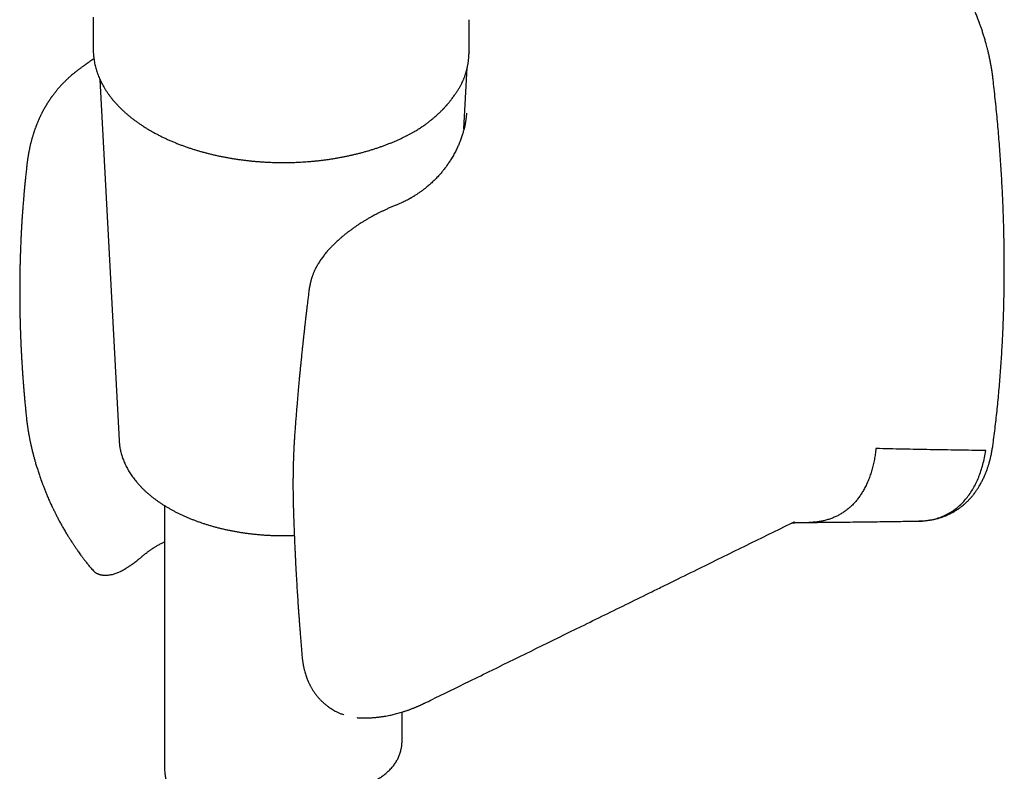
# Model space of a CAD drawing. Header units: millimetres. Extents: x 8 to 787, y 12 to 760.
# Tile 20 of 30: x 724 to 787, y 156 to 203. Entities that reach past the tile are written whole.
import ezdxf

# ---------------------------------------------------------------- set-up
doc = ezdxf.new("R2010")
doc.units = ezdxf.units.MM

msp = doc.modelspace()

# ---------------------------------------------------------------- linework, layer by layer
at = {"color": 7, "linetype": 'Continuous', "lineweight": 30}
for p, q in [((729.134, 203.461), (729.134, 201.417)), ((752.868, 201.255), (752.868, 203.297)), ((729.175, 200.823), (728.92, 200.651)), ((729.134, 201.421), (729.134, 201.417)), ((752.863, 201.263), (752.862, 201.255)), ((752.544, 196.4), (752.75, 200.273)), ((729.557, 199.521), (730.768, 176.719)), ((752.513, 199.523), (752.512, 199.52)), ((752.697, 197.393), (752.696, 197.383)), ((742.756, 186.191), (742.757, 186.195)), ((724.893, 178.36), (724.893, 178.354)), ((730.768, 176.722), (730.768, 176.719)), ((733.634, 172.62), (733.634, 156.076)), ((773.168, 171.483), (773.173, 171.486)), ((732.335, 169.508), (732.338, 169.51)), ((729.19, 168.463), (729.193, 168.46)), ((750.422, 160.324), (750.418, 160.322)), ((745.8, 159.231), (745.806, 159.23)), ((745.806, 159.231), (745.813, 159.23)), ((748.634, 157.792), (748.634, 159.582))]:
    msp.add_line(p, q, dxfattribs=at)
for points, knots in [([(785.952, 199.548), (785.946, 199.592), (785.937, 199.674), (785.922, 199.79), (785.908, 199.888), (785.896, 199.969), (785.887, 200.033), (785.88, 200.079), (785.875, 200.109), (785.872, 200.13), (785.869, 200.148), (785.865, 200.169), (785.861, 200.194), (785.854, 200.237), (785.843, 200.304), (785.827, 200.395), (785.808, 200.499), (785.787, 200.613), (785.762, 200.74), (785.727, 200.906), (785.684, 201.101), (785.634, 201.315), (785.585, 201.511), (785.54, 201.682), (785.499, 201.831), (785.462, 201.961), (785.427, 202.084), (785.39, 202.206), (785.353, 202.328), (785.314, 202.45), (785.274, 202.574), (785.224, 202.723), (785.161, 202.905), (785.083, 203.124), (784.995, 203.359), (784.897, 203.61), (784.788, 203.877), (784.667, 204.159), (784.538, 204.447), (784.4, 204.739), (784.258, 205.027), (784.112, 205.312), (783.964, 205.587), (783.818, 205.849), (783.661, 206.12), (783.493, 206.397), (783.316, 206.678), (783.145, 206.939), (782.979, 207.184), (782.816, 207.416), (782.655, 207.638), (782.495, 207.852), (782.335, 208.059), (782.174, 208.262), (782.013, 208.458), (781.88, 208.616), (781.774, 208.739), (781.696, 208.828), (781.62, 208.914), (781.542, 209.001), (781.458, 209.093), (781.371, 209.187), (781.281, 209.283), (781.19, 209.378), (781.092, 209.48), (780.985, 209.588), (780.872, 209.7), (780.753, 209.817), (780.631, 209.933), (780.509, 210.046), (780.392, 210.154), (780.278, 210.255), (780.168, 210.352), (780.065, 210.441), (779.985, 210.508), (779.929, 210.555), (779.896, 210.583), (779.865, 210.608), (779.838, 210.63), (779.815, 210.649), (779.791, 210.668), (779.762, 210.692), (779.723, 210.723), (779.67, 210.766), (779.603, 210.819), (779.521, 210.882), (779.426, 210.955), (779.357, 211.006), (779.321, 211.034)], [0, 0, 0, 0, 0.010575, 0.019769, 0.027581, 0.034013, 0.039065, 0.042737, 0.04495, 0.046228, 0.047663, 0.049347, 0.051281, 0.053465, 0.0596, 0.067123, 0.075012, 0.084007, 0.094107, 0.104842, 0.122931, 0.139545, 0.154683, 0.168348, 0.179303, 0.18909, 0.198425, 0.207794, 0.2172, 0.22664, 0.236116, 0.245627, 0.261276, 0.278134, 0.296246, 0.315613, 0.336238, 0.358124, 0.381274, 0.403611, 0.42683, 0.449549, 0.471491, 0.492656, 0.513034, 0.537773, 0.561178, 0.583258, 0.604023, 0.623893, 0.643726, 0.662419, 0.681107, 0.699795, 0.718247, 0.73581, 0.744747, 0.753423, 0.761839, 0.770043, 0.779085, 0.789381, 0.798352, 0.808098, 0.818619, 0.829917, 0.841991, 0.854371, 0.867433, 0.880027, 0.892152, 0.903807, 0.914994, 0.925712, 0.935439, 0.939172, 0.94257, 0.945632, 0.948358, 0.950749, 0.952804, 0.955474, 0.959386, 0.964701, 0.971419, 0.97954, 0.989067, 1, 1, 1, 1]), ([(729.134, 201.421), (729.134, 201.406), (729.133, 201.341), (729.137, 201.226), (729.146, 201.075), (729.161, 200.924), (729.181, 200.773), (729.206, 200.622), (729.237, 200.47), (729.273, 200.319), (729.314, 200.169), (729.361, 200.018), (729.413, 199.868), (729.471, 199.718), (729.534, 199.569), (729.603, 199.42), (729.677, 199.272), (729.757, 199.125), (729.842, 198.978), (729.933, 198.832), (730.029, 198.688), (730.131, 198.544), (730.238, 198.402), (730.35, 198.261), (730.468, 198.121), (730.591, 197.983), (730.719, 197.847), (730.852, 197.712), (730.99, 197.578), (731.133, 197.447), (731.281, 197.318), (731.434, 197.19), (731.592, 197.065), (731.754, 196.941), (731.921, 196.82), (732.092, 196.701), (732.268, 196.585), (732.448, 196.471), (732.632, 196.359), (732.82, 196.249), (733.012, 196.142), (733.209, 196.038), (733.409, 195.936), (733.613, 195.837), (733.821, 195.741), (734.032, 195.647), (734.247, 195.556), (734.465, 195.468), (734.679, 195.386), (734.896, 195.306), (735.108, 195.232), (735.322, 195.16), (735.531, 195.094), (735.742, 195.03), (735.955, 194.968), (736.17, 194.909), (736.387, 194.853), (736.605, 194.799), (736.826, 194.748), (737.048, 194.699), (737.271, 194.653), (737.495, 194.609), (737.721, 194.568), (737.949, 194.53), (738.177, 194.495), (738.406, 194.462), (738.636, 194.432), (738.866, 194.404), (739.097, 194.38), (739.328, 194.358), (739.559, 194.338), (739.789, 194.322), (740.017, 194.308), (740.24, 194.297), (740.453, 194.289), (740.638, 194.284), (740.801, 194.28), (740.96, 194.278), (741.072, 194.278), (741.134, 194.278)], [0, 0, 0, 0, 0.003825, 0.016759, 0.02972, 0.04271, 0.055734, 0.068794, 0.081895, 0.095038, 0.108226, 0.121462, 0.134747, 0.148082, 0.161468, 0.174906, 0.188394, 0.201933, 0.215521, 0.229156, 0.242838, 0.256563, 0.270328, 0.284133, 0.297973, 0.311847, 0.32575, 0.339681, 0.353638, 0.367616, 0.381614, 0.395631, 0.409663, 0.423708, 0.437767, 0.451835, 0.465914, 0.480001, 0.494096, 0.508198, 0.522307, 0.536422, 0.550543, 0.564671, 0.578806, 0.592948, 0.607098, 0.621258, 0.635428, 0.648156, 0.662311, 0.675031, 0.687748, 0.700461, 0.713169, 0.725873, 0.738573, 0.751268, 0.763957, 0.776642, 0.78932, 0.801991, 0.814656, 0.827312, 0.839958, 0.852592, 0.865212, 0.877814, 0.890392, 0.902938, 0.915436, 0.927864, 0.940174, 0.952266, 0.963877, 0.974452, 0.981933, 0.990168, 1, 1, 1, 1]), ([(752.515, 199.523), (752.522, 199.542), (752.542, 199.591), (752.571, 199.667), (752.599, 199.746), (752.624, 199.818), (752.645, 199.885), (752.666, 199.952), (752.687, 200.023), (752.707, 200.095), (752.725, 200.166), (752.741, 200.232), (752.755, 200.293), (752.769, 200.359), (752.784, 200.435), (752.799, 200.52), (752.813, 200.606), (752.825, 200.692), (752.834, 200.77), (752.841, 200.84), (752.847, 200.903), (752.852, 200.976), (752.857, 201.061), (752.861, 201.157), (752.861, 201.224), (752.861, 201.259)], [0, 0, 0, 0, 0.034063, 0.087198, 0.133838, 0.174114, 0.212598, 0.251575, 0.291045, 0.335031, 0.377183, 0.415118, 0.448837, 0.481915, 0.528722, 0.578438, 0.627484, 0.676507, 0.727692, 0.762467, 0.798689, 0.840309, 0.888256, 0.942529, 1, 1, 1, 1]), ([(728.92, 200.651), (728.901, 200.638), (728.865, 200.614), (728.817, 200.581), (728.78, 200.556), (728.753, 200.537), (728.729, 200.52), (728.704, 200.503), (728.676, 200.484), (728.647, 200.464), (728.619, 200.444), (728.591, 200.424), (728.557, 200.401), (728.515, 200.371), (728.467, 200.337), (728.408, 200.294), (728.345, 200.248), (728.278, 200.198), (728.214, 200.15), (728.149, 200.1), (728.08, 200.046), (727.999, 199.982), (727.909, 199.909), (727.815, 199.83), (727.725, 199.752), (727.639, 199.676), (727.56, 199.604), (727.483, 199.532), (727.407, 199.46), (727.331, 199.386), (727.263, 199.317), (727.199, 199.251), (727.139, 199.187), (727.072, 199.115), (727, 199.035), (726.925, 198.949), (726.855, 198.868), (726.802, 198.803), (726.759, 198.75), (726.721, 198.702), (726.679, 198.65), (726.638, 198.595), (726.599, 198.544), (726.565, 198.498), (726.534, 198.457), (726.507, 198.419), (726.478, 198.379), (726.448, 198.336), (726.416, 198.29), (726.386, 198.246), (726.362, 198.21), (726.339, 198.176), (726.316, 198.141), (726.289, 198.1), (726.259, 198.053), (726.227, 198.002), (726.198, 197.955), (726.174, 197.915), (726.151, 197.878), (726.128, 197.838), (726.102, 197.794), (726.076, 197.749), (726.052, 197.707), (726.026, 197.66), (725.996, 197.607), (725.958, 197.535), (725.914, 197.452), (725.869, 197.364), (725.83, 197.285), (725.796, 197.215), (725.761, 197.142), (725.73, 197.075), (725.705, 197.018), (725.688, 196.979), (725.671, 196.941), (725.651, 196.895), (725.628, 196.841), (725.603, 196.78), (725.579, 196.72), (725.556, 196.663), (725.534, 196.605), (725.51, 196.543), (725.487, 196.481), (725.467, 196.427), (725.45, 196.379), (725.432, 196.327), (725.412, 196.269), (725.392, 196.211), (725.376, 196.16), (725.359, 196.108), (725.337, 196.038), (725.311, 195.953), (725.285, 195.865), (725.263, 195.788), (725.242, 195.713), (725.223, 195.643), (725.205, 195.575), (725.188, 195.506), (725.169, 195.431), (725.152, 195.359), (725.138, 195.296), (725.123, 195.23), (725.107, 195.154), (725.091, 195.076), (725.077, 195.01), (725.067, 194.958), (725.058, 194.911), (725.049, 194.862), (725.04, 194.81), (725.03, 194.754), (725.019, 194.689), (725.007, 194.618), (724.996, 194.546), (724.986, 194.478), (724.976, 194.413), (724.967, 194.342), (724.957, 194.267), (724.948, 194.194), (724.94, 194.128), (724.934, 194.074), (724.929, 194.028), (724.924, 193.981), (724.92, 193.944), (724.918, 193.922), (724.918, 193.92)], [0, 0, 0, 0, 0.008902, 0.01614, 0.021621, 0.025505, 0.028501, 0.032011, 0.036074, 0.040511, 0.044481, 0.047883, 0.052579, 0.058457, 0.065483, 0.072309, 0.082973, 0.091782, 0.100574, 0.109606, 0.119493, 0.130145, 0.144587, 0.158705, 0.1725, 0.185539, 0.198612, 0.210032, 0.222607, 0.23566, 0.247728, 0.257353, 0.268442, 0.279646, 0.292793, 0.307811, 0.321316, 0.332137, 0.338815, 0.346439, 0.354777, 0.363541, 0.37192, 0.37869, 0.384726, 0.390938, 0.396364, 0.40297, 0.410599, 0.41737, 0.422737, 0.427204, 0.43268, 0.438561, 0.445644, 0.454045, 0.461131, 0.466818, 0.471674, 0.477475, 0.48431, 0.491063, 0.497224, 0.502795, 0.511444, 0.520419, 0.533964, 0.547555, 0.558155, 0.567567, 0.577258, 0.58937, 0.595849, 0.600986, 0.605744, 0.612052, 0.619968, 0.628548, 0.637359, 0.644718, 0.65217, 0.66096, 0.670306, 0.677441, 0.682878, 0.689774, 0.698518, 0.706703, 0.713085, 0.719011, 0.727423, 0.7414, 0.752772, 0.762276, 0.772103, 0.782198, 0.79013, 0.798773, 0.809199, 0.819327, 0.826586, 0.833882, 0.84459, 0.855898, 0.863916, 0.870062, 0.875975, 0.882093, 0.888579, 0.895653, 0.903276, 0.912764, 0.9225, 0.930711, 0.938101, 0.94704, 0.956929, 0.96599, 0.974346, 0.98143, 0.985734, 0.991645, 0.999195, 1, 1, 1, 1]), ([(751.87, 198.426), (751.893, 198.459), (751.939, 198.523), (752.004, 198.616), (752.064, 198.705), (752.121, 198.791), (752.176, 198.876), (752.227, 198.959), (752.275, 199.041), (752.32, 199.119), (752.361, 199.195), (752.392, 199.257), (752.417, 199.307), (752.437, 199.348), (752.46, 199.396), (752.486, 199.454), (752.504, 199.497), (752.514, 199.52)], [0, 0, 0, 0, 0.096624, 0.184867, 0.26735, 0.348273, 0.427733, 0.504525, 0.578022, 0.649841, 0.71708, 0.781836, 0.814849, 0.849853, 0.890661, 0.940664, 1, 1, 1, 1]), ([(785.95, 176.492), (785.956, 176.541), (785.988, 176.773), (786.041, 177.193), (786.108, 177.75), (786.171, 178.311), (786.23, 178.874), (786.286, 179.439), (786.338, 180.008), (786.386, 180.579), (786.43, 181.152), (786.47, 181.729), (786.506, 182.307), (786.539, 182.888), (786.568, 183.472), (786.593, 184.058), (786.614, 184.647), (786.631, 185.237), (786.645, 185.83), (786.654, 186.426), (786.66, 187.024), (786.662, 187.624), (786.66, 188.226), (786.654, 188.83), (786.644, 189.436), (786.631, 190.045), (786.614, 190.656), (786.593, 191.268), (786.568, 191.883), (786.539, 192.5), (786.506, 193.118), (786.47, 193.739), (786.429, 194.361), (786.385, 194.985), (786.337, 195.611), (786.285, 196.239), (786.23, 196.869), (786.17, 197.5), (786.107, 198.133), (786.04, 198.768), (785.988, 199.24), (785.957, 199.5), (785.951, 199.548)], [0, 0, 0, 0, 0.006854, 0.032808, 0.058764, 0.084721, 0.11068, 0.136641, 0.162604, 0.188568, 0.214533, 0.2405, 0.266469, 0.292438, 0.31841, 0.344382, 0.370356, 0.396331, 0.422308, 0.448285, 0.474264, 0.500245, 0.526226, 0.552209, 0.578193, 0.604178, 0.630165, 0.656153, 0.682142, 0.708133, 0.734125, 0.760118, 0.786113, 0.812109, 0.838107, 0.864106, 0.890107, 0.916109, 0.942113, 0.968119, 0.994127, 1, 1, 1, 1]), ([(750.066, 196.657), (750.123, 196.699), (750.234, 196.779), (750.39, 196.899), (750.532, 197.013), (750.661, 197.121), (750.766, 197.213), (750.852, 197.29), (750.921, 197.354), (750.987, 197.416), (751.05, 197.477), (751.11, 197.536), (751.16, 197.586), (751.199, 197.627), (751.227, 197.656), (751.251, 197.681), (751.276, 197.707), (751.305, 197.739), (751.339, 197.775), (751.374, 197.814), (751.409, 197.853), (751.439, 197.887), (751.464, 197.916), (751.486, 197.94), (751.506, 197.964), (751.527, 197.989), (751.551, 198.018), (751.584, 198.056), (751.625, 198.107), (751.677, 198.171), (751.735, 198.246), (751.801, 198.332), (751.846, 198.394), (751.87, 198.426)], [0, 0, 0, 0, 0.0777004, 0.1508377, 0.2194577, 0.2835884, 0.3432876, 0.380706, 0.4171879, 0.4527337, 0.4873433, 0.5210162, 0.5521519, 0.5718981, 0.5880741, 0.6007037, 0.6140928, 0.6314023, 0.6522194, 0.6744354, 0.6954062, 0.7151294, 0.7292405, 0.7426351, 0.7553132, 0.7675007, 0.7825674, 0.8016389, 0.829809, 0.86374, 0.9034245, 0.9488507, 1, 1, 1, 1]), ([(752.699, 197.396), (752.697, 197.359), (752.693, 197.29), (752.683, 197.188), (752.674, 197.095), (752.663, 197.009), (752.651, 196.929), (752.639, 196.854), (752.62, 196.74), (752.59, 196.591), (752.544, 196.394), (752.486, 196.177), (752.411, 195.935), (752.336, 195.724), (752.269, 195.553), (752.216, 195.426), (752.163, 195.305), (752.108, 195.187), (752.049, 195.064), (751.984, 194.935), (751.912, 194.801), (751.836, 194.666), (751.76, 194.537), (751.685, 194.416), (751.612, 194.304), (751.541, 194.198), (751.473, 194.101), (751.406, 194.008), (751.336, 193.915), (751.259, 193.816), (751.177, 193.714), (751.086, 193.605), (750.989, 193.493), (750.886, 193.381), (750.76, 193.248), (750.603, 193.092), (750.411, 192.914), (750.237, 192.765), (750.084, 192.641), (749.95, 192.538), (749.8, 192.428), (749.667, 192.335), (749.557, 192.262), (749.478, 192.212), (749.405, 192.166), (749.339, 192.126), (749.28, 192.091), (749.23, 192.061), (749.19, 192.038), (749.157, 192.02), (749.13, 192.004), (749.099, 191.987), (749.061, 191.966), (749.014, 191.941), (748.958, 191.911), (748.894, 191.878), (748.807, 191.834), (748.696, 191.78), (748.559, 191.716), (748.409, 191.65), (748.303, 191.607), (748.249, 191.585)], [0, 0, 0, 0, 0.018906, 0.035732, 0.050475, 0.063142, 0.074512, 0.085596, 0.096398, 0.124923, 0.15267, 0.186564, 0.221943, 0.258943, 0.279346, 0.298138, 0.315329, 0.332579, 0.350374, 0.369421, 0.390075, 0.410368, 0.43021, 0.448685, 0.465795, 0.481986, 0.497767, 0.511213, 0.525932, 0.542091, 0.559175, 0.575555, 0.595759, 0.61471, 0.632792, 0.664196, 0.696867, 0.729751, 0.748287, 0.768779, 0.791226, 0.815629, 0.827221, 0.838685, 0.849021, 0.858206, 0.86624, 0.873124, 0.878857, 0.882929, 0.886214, 0.890161, 0.89527, 0.901539, 0.908968, 0.917557, 0.927011, 0.943066, 0.960586, 0.979566, 1, 1, 1, 1]), ([(749.388, 196.221), (749.466, 196.267), (749.623, 196.36), (749.849, 196.506), (749.994, 196.607), (750.066, 196.657)], [0, 0, 0, 0, 0.329439, 0.664772, 1, 1, 1, 1]), ([(741.134, 194.278), (741.221, 194.278), (741.343, 194.279), (741.524, 194.281), (741.676, 194.285), (741.858, 194.29), (742.049, 194.298), (742.25, 194.308), (742.456, 194.32), (742.668, 194.335), (742.883, 194.353), (743.1, 194.373), (743.32, 194.395), (743.541, 194.421), (743.764, 194.449), (743.987, 194.48), (744.21, 194.513), (744.433, 194.549), (744.656, 194.588), (744.879, 194.63), (745.101, 194.674), (745.322, 194.721), (745.542, 194.771), (745.761, 194.823), (745.979, 194.878), (746.195, 194.936), (746.41, 194.996), (746.623, 195.059), (746.834, 195.125), (747.043, 195.193), (747.25, 195.263), (747.455, 195.337), (747.658, 195.412), (747.858, 195.491), (748.056, 195.571), (748.252, 195.654), (748.444, 195.74), (748.634, 195.828), (748.786, 195.901), (748.874, 195.945), (748.901, 195.959)], [0, 0, 0, 0, 0.031065, 0.043432, 0.063995, 0.085323, 0.108191, 0.132055, 0.156698, 0.181945, 0.207673, 0.233788, 0.260223, 0.286923, 0.313847, 0.340962, 0.368242, 0.395664, 0.42321, 0.450867, 0.478621, 0.506462, 0.534381, 0.562369, 0.590421, 0.618531, 0.646694, 0.674904, 0.703159, 0.731455, 0.759788, 0.788156, 0.816557, 0.844989, 0.873448, 0.901935, 0.930446, 0.95898, 0.987537, 1, 1, 1, 1]), ([(748.901, 195.959), (748.903, 195.96), (748.96, 195.987), (749.068, 196.044), (749.224, 196.128), (749.331, 196.188), (749.384, 196.219), (749.388, 196.221)], [0, 0, 0, 0, 0.013123, 0.334335, 0.655827, 0.977575, 1, 1, 1, 1]), ([(724.919, 193.932), (724.912, 193.871), (724.899, 193.748), (724.879, 193.569), (724.862, 193.401), (724.846, 193.251), (724.833, 193.119), (724.821, 193.004), (724.812, 192.911), (724.805, 192.836), (724.8, 192.781), (724.796, 192.74), (724.793, 192.709), (724.79, 192.682), (724.788, 192.652), (724.784, 192.615), (724.78, 192.57), (724.774, 192.509), (724.767, 192.431), (724.759, 192.335), (724.75, 192.231), (724.738, 192.1), (724.726, 191.95), (724.712, 191.782), (724.7, 191.626), (724.689, 191.48), (724.678, 191.345), (724.669, 191.22), (724.661, 191.102), (724.653, 190.988), (724.645, 190.874), (724.638, 190.761), (724.631, 190.661), (724.626, 190.574), (724.621, 190.501), (724.617, 190.431), (724.613, 190.368), (724.61, 190.316), (724.608, 190.279), (724.607, 190.252), (724.605, 190.23), (724.604, 190.205), (724.602, 190.176), (724.6, 190.132), (724.596, 190.068), (724.591, 189.982), (724.586, 189.881), (724.58, 189.765), (724.573, 189.632), (724.566, 189.481), (724.558, 189.312), (724.551, 189.129), (724.543, 188.931), (724.535, 188.719), (724.528, 188.513), (724.521, 188.316), (724.517, 188.17), (724.514, 188.058), (724.512, 187.986), (724.511, 187.922), (724.509, 187.867), (724.508, 187.825), (724.508, 187.793), (724.507, 187.769), (724.507, 187.749), (724.506, 187.726), (724.506, 187.7), (724.505, 187.655), (724.503, 187.588), (724.501, 187.494), (724.499, 187.383), (724.497, 187.26), (724.495, 187.131), (724.494, 187.003), (724.492, 186.806), (724.49, 186.545), (724.489, 186.212), (724.489, 185.878), (724.491, 185.616), (724.492, 185.434), (724.493, 185.329), (724.495, 185.229), (724.496, 185.138), (724.497, 185.064), (724.498, 185.006), (724.498, 184.962), (724.499, 184.921), (724.5, 184.877), (724.501, 184.822), (724.502, 184.759), (724.503, 184.686), (724.505, 184.606), (724.507, 184.516), (724.509, 184.417), (724.513, 184.267), (724.518, 184.077), (724.524, 183.852), (724.531, 183.644), (724.538, 183.451), (724.544, 183.29), (724.549, 183.155), (724.554, 183.039), (724.559, 182.919), (724.565, 182.796), (724.57, 182.67), (724.576, 182.562), (724.58, 182.476), (724.583, 182.418), (724.585, 182.374), (724.587, 182.337), (724.589, 182.297), (724.591, 182.245), (724.595, 182.177), (724.6, 182.091), (724.605, 181.988), (724.612, 181.87), (724.619, 181.743), (724.63, 181.562), (724.644, 181.337), (724.661, 181.074), (724.678, 180.827), (724.693, 180.621), (724.706, 180.453), (724.716, 180.322), (724.725, 180.203), (724.734, 180.097), (724.741, 180.004), (724.747, 179.925), (724.752, 179.868), (724.756, 179.828), (724.758, 179.796), (724.762, 179.755), (724.767, 179.696), (724.774, 179.615), (724.783, 179.511), (724.793, 179.388), (724.806, 179.246), (724.821, 179.085), (724.838, 178.905), (724.857, 178.706), (724.875, 178.52), (724.887, 178.401), (724.892, 178.354)], [0, 0, 0, 0, 0.012168, 0.024417, 0.035485, 0.045374, 0.054086, 0.06162, 0.067978, 0.072578, 0.076278, 0.078907, 0.080762, 0.082267, 0.084239, 0.086698, 0.089644, 0.093077, 0.098593, 0.105029, 0.112112, 0.119015, 0.130752, 0.141732, 0.151956, 0.161425, 0.170309, 0.178408, 0.18594, 0.193412, 0.200844, 0.208236, 0.215589, 0.220372, 0.225137, 0.229885, 0.234139, 0.237492, 0.239944, 0.241431, 0.242713, 0.244294, 0.246176, 0.248359, 0.253003, 0.258604, 0.265162, 0.272677, 0.281147, 0.291139, 0.302078, 0.313957, 0.326775, 0.340532, 0.355226, 0.36669, 0.378666, 0.38351, 0.388347, 0.392565, 0.396044, 0.398834, 0.400854, 0.40215, 0.403412, 0.40488, 0.406553, 0.408431, 0.413464, 0.419557, 0.42671, 0.434887, 0.44327, 0.451516, 0.459626, 0.481228, 0.501801, 0.523809, 0.545397, 0.552104, 0.558773, 0.565377, 0.571284, 0.576237, 0.579636, 0.582371, 0.584641, 0.587446, 0.590925, 0.59508, 0.599616, 0.604752, 0.610487, 0.616822, 0.623706, 0.638997, 0.653274, 0.666538, 0.678789, 0.690029, 0.697175, 0.704546, 0.712143, 0.719965, 0.728013, 0.736012, 0.740613, 0.744283, 0.747022, 0.748962, 0.751408, 0.754694, 0.758821, 0.764331, 0.770858, 0.7784, 0.786755, 0.795009, 0.812676, 0.829295, 0.844869, 0.859397, 0.868271, 0.876622, 0.884151, 0.890831, 0.896663, 0.901647, 0.905783, 0.907335, 0.909247, 0.911827, 0.915075, 0.920442, 0.926996, 0.934735, 0.943658, 0.953766, 0.965058, 0.977532, 0.991189, 1, 1, 1, 1]), ([(748.251, 191.585), (748.179, 191.556), (748.04, 191.5), (747.833, 191.412), (747.639, 191.325), (747.457, 191.241), (747.289, 191.161), (747.134, 191.083), (746.992, 191.011), (746.861, 190.942), (746.742, 190.877), (746.636, 190.818), (746.541, 190.765), (746.43, 190.701), (746.292, 190.619), (746.138, 190.525), (745.987, 190.428), (745.84, 190.332), (745.684, 190.226), (745.52, 190.111), (745.349, 189.985), (745.176, 189.852), (745.009, 189.72), (744.857, 189.594), (744.721, 189.477), (744.601, 189.369), (744.495, 189.273), (744.406, 189.188), (744.331, 189.115), (744.266, 189.051), (744.206, 188.99), (744.148, 188.93), (744.089, 188.867), (744.025, 188.798), (743.952, 188.717), (743.871, 188.624), (743.787, 188.524), (743.704, 188.42), (743.623, 188.314), (743.546, 188.208), (743.471, 188.1), (743.401, 187.994), (743.344, 187.902), (743.299, 187.827), (743.266, 187.769), (743.238, 187.718), (743.213, 187.672), (743.188, 187.624), (743.16, 187.567), (743.124, 187.494), (743.085, 187.409), (743.046, 187.318), (743.012, 187.232), (742.983, 187.155), (742.961, 187.093), (742.944, 187.043), (742.931, 187.005), (742.919, 186.967), (742.908, 186.93), (742.897, 186.894), (742.887, 186.858), (742.876, 186.818), (742.862, 186.763), (742.843, 186.689), (742.821, 186.593), (742.798, 186.477), (742.775, 186.343), (742.762, 186.246), (742.756, 186.195)], [0, 0, 0, 0, 0.031207, 0.060444, 0.087709, 0.113003, 0.136323, 0.157667, 0.177024, 0.19438, 0.211423, 0.225907, 0.238046, 0.250369, 0.271479, 0.29477, 0.313911, 0.334387, 0.356248, 0.379555, 0.404337, 0.430463, 0.45557, 0.478712, 0.49983, 0.518878, 0.535828, 0.550665, 0.56269, 0.573091, 0.583312, 0.593596, 0.602907, 0.614181, 0.627396, 0.642518, 0.65883, 0.675173, 0.691549, 0.707963, 0.724417, 0.740916, 0.756288, 0.765963, 0.774577, 0.782141, 0.788664, 0.795057, 0.80334, 0.813575, 0.827054, 0.840734, 0.853171, 0.864379, 0.874366, 0.880071, 0.885625, 0.891046, 0.896334, 0.90149, 0.906513, 0.911842, 0.918745, 0.929771, 0.943409, 0.959658, 0.978519, 1, 1, 1, 1]), ([(742.754, 186.191), (742.741, 186.087), (742.716, 185.883), (742.68, 185.587), (742.646, 185.307), (742.614, 185.045), (742.585, 184.799), (742.558, 184.569), (742.534, 184.357), (742.511, 184.161), (742.491, 183.982), (742.473, 183.82), (742.456, 183.675), (742.442, 183.546), (742.43, 183.434), (742.419, 183.339), (742.411, 183.26), (742.404, 183.196), (742.398, 183.143), (742.393, 183.099), (742.389, 183.064), (742.386, 183.032), (742.381, 182.991), (742.375, 182.934), (742.367, 182.86), (742.358, 182.772), (742.347, 182.67), (742.334, 182.548), (742.319, 182.407), (742.302, 182.244), (742.284, 182.064), (742.264, 181.867), (742.243, 181.655), (742.22, 181.428), (742.196, 181.186), (742.171, 180.928), (742.145, 180.652), (742.118, 180.358), (742.089, 180.046), (742.06, 179.717), (742.029, 179.371), (741.999, 179.01), (741.967, 178.636), (741.936, 178.247), (741.904, 177.842), (741.884, 177.567), (741.873, 177.427)], [0, 0, 0, 0, 0.035653, 0.069396, 0.101231, 0.131156, 0.159173, 0.185282, 0.209482, 0.231774, 0.252158, 0.270634, 0.287202, 0.301862, 0.314613, 0.325457, 0.334391, 0.341582, 0.34762, 0.352558, 0.356397, 0.359618, 0.363569, 0.370458, 0.378932, 0.388991, 0.400635, 0.413865, 0.430546, 0.449145, 0.469658, 0.492085, 0.516427, 0.542197, 0.569813, 0.599277, 0.630589, 0.664367, 0.700062, 0.737672, 0.777198, 0.81864, 0.861207, 0.905623, 0.951888, 1, 1, 1, 1]), ([(724.892, 178.36), (724.897, 178.302), (724.908, 178.189), (724.926, 178.025), (724.945, 177.872), (724.963, 177.739), (724.979, 177.625), (724.993, 177.529), (725.007, 177.442), (725.017, 177.376), (725.025, 177.328), (725.031, 177.296), (725.035, 177.268), (725.04, 177.244), (725.044, 177.22), (725.049, 177.19), (725.056, 177.147), (725.067, 177.09), (725.079, 177.024), (725.092, 176.956), (725.104, 176.893), (725.117, 176.826), (725.131, 176.758), (725.145, 176.689), (725.158, 176.626), (725.171, 176.566), (725.183, 176.51), (725.194, 176.458), (725.206, 176.409), (725.218, 176.352), (725.234, 176.286), (725.256, 176.192), (725.283, 176.079), (725.314, 175.956), (725.342, 175.845), (725.368, 175.747), (725.39, 175.667), (725.407, 175.604), (725.42, 175.557), (725.431, 175.518), (725.442, 175.478), (725.457, 175.424), (725.483, 175.334), (725.518, 175.216), (725.56, 175.075), (725.617, 174.893), (725.69, 174.667), (725.759, 174.463), (725.807, 174.325), (725.831, 174.258), (725.852, 174.2), (725.869, 174.152), (725.883, 174.114), (725.896, 174.076), (725.914, 174.03), (725.938, 173.965), (725.968, 173.884), (726.005, 173.787), (726.048, 173.678), (726.092, 173.566), (726.136, 173.457), (726.189, 173.33), (726.249, 173.187), (726.316, 173.033), (726.378, 172.893), (726.436, 172.765), (726.483, 172.662), (726.52, 172.583), (726.549, 172.522), (726.58, 172.458), (726.615, 172.385), (726.655, 172.302), (726.715, 172.181), (726.794, 172.022), (726.895, 171.826), (727.005, 171.62), (727.124, 171.404), (727.252, 171.179), (727.366, 170.986), (727.46, 170.832), (727.526, 170.725), (727.584, 170.633), (727.634, 170.556), (727.674, 170.494), (727.704, 170.448), (727.727, 170.412), (727.748, 170.379), (727.775, 170.338), (727.809, 170.286), (727.847, 170.228), (727.888, 170.165), (727.933, 170.097), (727.983, 170.022), (728.039, 169.939), (728.1, 169.848), (728.17, 169.747), (728.249, 169.633), (728.338, 169.508), (728.441, 169.366), (728.559, 169.208), (728.694, 169.034), (728.844, 168.849), (729.009, 168.655), (729.128, 168.527), (729.189, 168.461)], [0, 0, 0, 0, 0.01735, 0.033548, 0.0486, 0.062517, 0.072658, 0.082106, 0.090667, 0.097933, 0.1015, 0.104642, 0.107359, 0.109654, 0.111603, 0.114359, 0.118307, 0.124023, 0.130858, 0.137391, 0.143448, 0.149031, 0.156631, 0.16314, 0.168909, 0.174666, 0.180432, 0.18497, 0.189514, 0.194653, 0.201024, 0.208493, 0.221411, 0.233137, 0.243682, 0.253043, 0.260992, 0.266476, 0.270928, 0.274351, 0.27749, 0.282516, 0.289562, 0.302895, 0.316214, 0.329458, 0.354745, 0.380679, 0.387587, 0.394173, 0.399754, 0.404321, 0.407876, 0.410572, 0.415132, 0.421304, 0.429081, 0.438458, 0.449366, 0.460389, 0.470944, 0.481035, 0.497386, 0.512376, 0.526066, 0.538614, 0.550007, 0.556468, 0.562045, 0.568193, 0.57542, 0.583722, 0.593096, 0.611612, 0.631319, 0.652196, 0.674237, 0.697436, 0.72172, 0.734589, 0.745903, 0.755666, 0.763883, 0.770564, 0.775708, 0.778894, 0.781904, 0.786422, 0.792283, 0.798629, 0.805359, 0.812473, 0.820898, 0.829802, 0.839537, 0.850655, 0.86316, 0.877046, 0.892302, 0.910654, 0.930629, 0.952199, 0.975335, 1, 1, 1, 1]), ([(741.873, 177.427), (741.866, 177.323), (741.851, 177.12), (741.832, 176.823), (741.816, 176.542), (741.802, 176.277), (741.79, 176.029), (741.781, 175.797), (741.773, 175.586), (741.767, 175.397), (741.762, 175.228), (741.758, 175.073), (741.755, 174.933), (741.753, 174.805), (741.751, 174.682), (741.749, 174.563), (741.748, 174.452), (741.747, 174.373), (741.746, 174.321), (741.746, 174.293), (741.746, 174.268), (741.746, 174.244), (741.746, 174.219), (741.745, 174.182), (741.745, 174.129), (741.745, 174.059), (741.745, 173.971), (741.745, 173.867), (741.745, 173.747), (741.746, 173.609), (741.747, 173.455), (741.749, 173.283), (741.752, 173.095), (741.756, 172.89), (741.761, 172.667), (741.765, 172.513), (741.768, 172.433)], [0, 0, 0, 0, 0.0638549, 0.1242868, 0.1813, 0.2348983, 0.2850844, 0.3318608, 0.3752292, 0.4119908, 0.4458906, 0.4769292, 0.5051068, 0.5304307, 0.5532939, 0.5791631, 0.6014151, 0.6200501, 0.6263813, 0.6321024, 0.637146, 0.6415116, 0.6458734, 0.6525928, 0.6633382, 0.6773919, 0.694754, 0.7154249, 0.7394051, 0.7666951, 0.7972957, 0.8312079, 0.8684327, 0.9089718, 0.9528268, 1, 1, 1, 1]), ([(730.768, 176.722), (730.769, 176.709), (730.771, 176.649), (730.781, 176.543), (730.797, 176.402), (730.819, 176.262), (730.846, 176.122), (730.878, 175.983), (730.916, 175.844), (730.959, 175.705), (731.006, 175.567), (731.06, 175.43), (731.118, 175.293), (731.181, 175.158), (731.25, 175.023), (731.323, 174.889), (731.402, 174.756), (731.486, 174.624), (731.575, 174.493), (731.669, 174.363), (731.767, 174.235), (731.871, 174.109), (731.979, 173.983), (732.093, 173.859), (732.211, 173.737), (732.333, 173.617), (732.46, 173.498), (732.592, 173.382), (732.728, 173.267), (732.868, 173.154), (733.012, 173.043), (733.161, 172.934), (733.314, 172.827), (733.47, 172.723), (733.631, 172.621), (733.795, 172.521), (733.963, 172.423), (734.135, 172.328), (734.31, 172.235), (734.488, 172.145), (734.67, 172.057), (734.855, 171.971), (735.043, 171.889), (735.234, 171.809), (735.428, 171.731), (735.625, 171.656), (735.825, 171.584), (736.027, 171.515), (736.232, 171.448), (736.439, 171.384), (736.649, 171.323), (736.861, 171.265), (737.074, 171.209), (737.29, 171.157), (737.508, 171.107), (737.727, 171.061), (737.949, 171.017), (738.171, 170.976), (738.396, 170.938), (738.621, 170.903), (738.848, 170.872), (739.076, 170.843), (739.305, 170.817), (739.535, 170.794), (739.765, 170.775), (739.996, 170.758), (740.228, 170.745), (740.461, 170.734), (740.693, 170.727), (740.926, 170.723), (741.159, 170.721), (741.392, 170.723), (741.615, 170.728), (741.76, 170.733), (741.828, 170.736)], [0, 0, 0, 0, 0.003704, 0.017243, 0.030788, 0.044344, 0.057916, 0.071508, 0.085125, 0.098768, 0.112442, 0.126148, 0.139889, 0.153666, 0.167478, 0.181328, 0.195213, 0.209134, 0.223089, 0.237076, 0.251094, 0.265141, 0.279213, 0.293309, 0.307427, 0.321564, 0.335717, 0.349885, 0.364064, 0.378254, 0.392452, 0.406657, 0.420866, 0.435079, 0.449294, 0.46351, 0.477727, 0.491942, 0.506156, 0.520367, 0.534577, 0.548783, 0.562985, 0.577184, 0.59138, 0.605572, 0.61976, 0.633944, 0.648124, 0.6623, 0.676472, 0.690641, 0.704806, 0.718968, 0.733126, 0.747282, 0.761434, 0.775584, 0.78973, 0.803875, 0.818017, 0.832157, 0.846296, 0.860432, 0.874567, 0.888701, 0.902834, 0.916966, 0.931098, 0.945229, 0.959359, 0.97349, 0.987621, 1, 1, 1, 1]), ([(778.559, 176.22), (778.544, 176.101), (778.516, 175.863), (778.457, 175.518), (778.385, 175.184), (778.3, 174.86), (778.203, 174.549), (778.092, 174.25), (777.968, 173.964), (777.836, 173.701), (777.698, 173.46), (777.555, 173.239), (777.403, 173.031), (777.24, 172.836), (777.069, 172.655), (776.889, 172.488), (776.703, 172.334), (776.507, 172.194), (776.303, 172.067), (776.089, 171.953), (775.866, 171.852), (775.635, 171.766), (775.397, 171.695), (775.154, 171.638), (774.907, 171.596), (774.654, 171.57), (774.459, 171.557), (774.347, 171.558), (774.322, 171.558)], [0, 0, 0, 0, 0.042795, 0.085591, 0.12839, 0.171186, 0.213979, 0.256773, 0.299572, 0.342372, 0.38072, 0.419065, 0.457408, 0.495751, 0.534095, 0.571756, 0.609417, 0.647079, 0.68474, 0.723085, 0.761431, 0.799777, 0.838122, 0.876466, 0.914125, 0.951783, 0.989444, 1, 1, 1, 1]), ([(785.49, 176.095), (784.904, 176.103), (783.737, 176.119), (781.996, 176.148), (780.272, 176.181), (779.128, 176.207), (778.559, 176.22)], [0, 0, 0, 0, 0.25378, 0.505039, 0.753778, 1, 1, 1, 1]), ([(781.242, 171.646), (781.281, 171.647), (781.355, 171.648), (781.459, 171.652), (781.55, 171.658), (781.628, 171.664), (781.694, 171.67), (781.77, 171.678), (781.86, 171.689), (781.955, 171.703), (782.037, 171.716), (782.106, 171.729), (782.176, 171.742), (782.242, 171.756), (782.305, 171.77), (782.383, 171.789), (782.475, 171.813), (782.577, 171.843), (782.678, 171.874), (782.778, 171.908), (782.877, 171.945), (782.975, 171.984), (783.075, 172.027), (783.179, 172.074), (783.284, 172.126), (783.388, 172.181), (783.491, 172.239), (783.592, 172.301), (783.693, 172.365), (783.786, 172.429), (783.864, 172.485), (783.93, 172.535), (783.99, 172.582), (784.039, 172.622), (784.075, 172.652), (784.102, 172.675), (784.131, 172.701), (784.166, 172.731), (784.213, 172.774), (784.267, 172.824), (784.323, 172.878), (784.37, 172.925), (784.411, 172.967), (784.463, 173.022), (784.525, 173.089), (784.591, 173.165), (784.656, 173.243), (784.722, 173.325), (784.79, 173.414), (784.854, 173.502), (784.915, 173.589), (784.972, 173.674), (785.028, 173.761), (785.085, 173.855), (785.145, 173.958), (785.203, 174.063), (785.257, 174.167), (785.309, 174.27), (785.36, 174.378), (785.408, 174.486), (785.452, 174.588), (785.492, 174.686), (785.531, 174.787), (785.566, 174.88), (785.596, 174.967), (785.623, 175.045), (785.649, 175.125), (785.673, 175.202), (785.694, 175.271), (785.711, 175.331), (785.727, 175.387), (785.743, 175.448), (785.762, 175.516), (785.78, 175.588), (785.796, 175.657), (785.812, 175.723), (785.827, 175.792), (785.844, 175.872), (785.863, 175.965), (785.884, 176.073), (785.906, 176.198), (785.929, 176.339), (785.943, 176.439), (785.95, 176.492)], [0, 0, 0, 0, 0.015242, 0.028958, 0.041143, 0.051794, 0.060909, 0.068507, 0.084616, 0.099792, 0.109025, 0.118906, 0.129284, 0.138782, 0.147112, 0.156054, 0.17234, 0.187057, 0.200839, 0.216796, 0.231368, 0.245559, 0.261161, 0.277431, 0.293755, 0.310702, 0.327373, 0.34358, 0.361037, 0.377929, 0.391326, 0.401511, 0.413008, 0.423676, 0.428218, 0.432728, 0.438218, 0.44478, 0.452287, 0.464854, 0.475673, 0.484744, 0.492572, 0.500674, 0.516279, 0.530593, 0.542664, 0.558122, 0.57425, 0.588803, 0.603067, 0.617539, 0.630905, 0.64517, 0.661791, 0.679235, 0.693233, 0.708635, 0.725019, 0.740573, 0.755191, 0.768625, 0.782107, 0.796842, 0.807026, 0.817533, 0.828362, 0.838984, 0.848126, 0.855735, 0.862327, 0.870183, 0.879304, 0.888752, 0.897667, 0.906054, 0.914842, 0.924689, 0.936276, 0.949602, 0.964667, 0.981467, 1, 1, 1, 1]), ([(781.255, 171.649), (781.339, 171.65), (781.547, 171.653), (781.87, 171.691), (782.224, 171.76), (782.565, 171.86), (782.892, 171.99), (783.204, 172.15), (783.5, 172.341), (783.778, 172.561), (784.038, 172.808), (784.278, 173.081), (784.5, 173.38), (784.702, 173.703), (784.885, 174.049), (785.048, 174.418), (785.19, 174.808), (785.312, 175.218), (785.414, 175.645), (785.465, 175.945), (785.49, 176.095)], [0, 0, 0, 0, 0.037515, 0.094085, 0.150711, 0.207416, 0.26423, 0.321194, 0.378151, 0.434944, 0.491618, 0.548205, 0.604733, 0.661223, 0.717691, 0.774147, 0.8306, 0.887056, 0.94352, 1, 1, 1, 1]), ([(741.768, 172.433), (741.772, 172.299), (741.78, 172.037), (741.793, 171.652), (741.806, 171.284), (741.82, 170.933), (741.834, 170.598), (741.847, 170.285), (741.86, 169.993), (741.873, 169.722), (741.885, 169.466), (741.897, 169.225), (741.909, 168.998), (741.92, 168.786), (741.93, 168.589), (741.94, 168.406), (741.95, 168.234), (741.963, 168.014), (741.979, 167.74), (742.003, 167.336), (742.034, 166.852), (742.063, 166.402), (742.087, 166.06), (742.103, 165.827), (742.121, 165.583), (742.14, 165.324), (742.16, 165.048), (742.183, 164.755), (742.207, 164.447), (742.233, 164.124), (742.26, 163.785), (742.29, 163.431), (742.311, 163.19), (742.321, 163.067)], [0, 0, 0, 0, 0.042692, 0.083633, 0.122823, 0.160262, 0.19595, 0.229887, 0.260281, 0.289119, 0.316401, 0.342127, 0.366297, 0.388911, 0.40997, 0.429473, 0.447438, 0.464941, 0.49982, 0.535359, 0.594329, 0.655033, 0.679356, 0.704016, 0.729959, 0.757481, 0.787192, 0.818547, 0.851547, 0.886192, 0.922483, 0.960418, 1, 1, 1, 1]), ([(773.168, 171.483), (773.183, 171.49), (773.215, 171.506), (773.258, 171.527), (773.292, 171.544), (773.315, 171.555), (773.332, 171.563), (773.345, 171.569), (773.354, 171.573), (773.364, 171.578), (773.374, 171.583), (773.384, 171.587), (773.39, 171.59), (773.394, 171.592), (773.399, 171.594), (773.404, 171.596), (773.407, 171.597), (773.41, 171.599), (773.41, 171.598), (773.41, 171.598)], [0, 0, 0, 0, 0.086498, 0.179972, 0.255171, 0.314315, 0.361981, 0.398719, 0.434215, 0.482887, 0.543002, 0.596777, 0.639662, 0.674312, 0.709233, 0.769583, 0.850587, 0.952904, 1, 1, 1, 1]), ([(774.321, 171.557), (774.323, 171.557), (774.566, 171.559), (775.043, 171.564), (775.747, 171.57), (776.432, 171.577), (777.097, 171.585), (777.743, 171.592), (778.354, 171.6), (778.93, 171.607), (779.472, 171.615), (779.998, 171.622), (780.508, 171.63), (781.002, 171.637), (781.326, 171.643), (781.485, 171.645)], [0, 0, 0, 0, 0.000827, 0.101656, 0.199827, 0.295341, 0.388199, 0.4784, 0.565946, 0.643863, 0.719551, 0.793007, 0.864234, 0.933232, 1, 1, 1, 1]), ([(750.422, 160.323), (751.242, 160.724), (752.542, 161.361), (755.714, 162.916), (759.068, 164.561), (762.43, 166.21), (764.174, 167.066), (765.147, 167.543), (766.167, 168.044), (768.835, 169.354), (771.272, 170.551), (773.173, 171.486)], [0, 0, 0, 0, 0.108084, 0.171441, 0.418285, 0.550419, 0.614775, 0.648256, 0.678683, 0.749297, 1, 1, 1, 1]), ([(773.273, 171.534), (773.274, 171.534), (773.293, 171.535), (773.34, 171.537), (773.407, 171.54), (773.474, 171.542), (773.537, 171.544), (773.6, 171.546), (773.663, 171.548), (773.735, 171.549), (773.815, 171.551), (773.899, 171.552), (773.966, 171.553), (774.022, 171.554), (774.076, 171.555), (774.144, 171.555), (774.228, 171.556), (774.29, 171.557), (774.323, 171.557)], [0, 0, 0, 0, 0.00632, 0.06615, 0.13521, 0.199387, 0.25971, 0.320384, 0.381827, 0.445004, 0.530837, 0.614788, 0.686941, 0.72235, 0.771259, 0.833883, 0.910155, 1, 1, 1, 1]), ([(732.339, 169.508), (732.372, 169.535), (732.433, 169.586), (732.524, 169.658), (732.609, 169.722), (732.685, 169.778), (732.754, 169.826), (732.815, 169.868), (732.872, 169.906), (732.928, 169.942), (732.988, 169.981), (733.055, 170.022), (733.133, 170.068), (733.22, 170.119), (733.315, 170.172), (733.415, 170.225), (733.518, 170.278), (733.592, 170.314), (733.631, 170.332), (733.634, 170.334)], [0, 0, 0, 0, 0.084292, 0.160625, 0.229143, 0.291393, 0.347761, 0.39839, 0.44101, 0.482849, 0.5293, 0.580389, 0.636124, 0.703589, 0.773666, 0.845453, 0.918951, 0.994162, 1, 1, 1, 1]), ([(729.19, 168.461), (729.199, 168.452), (729.216, 168.434), (729.243, 168.413), (729.267, 168.395), (729.289, 168.381), (729.312, 168.367), (729.337, 168.352), (729.367, 168.337), (729.4, 168.321), (729.437, 168.306), (729.477, 168.292), (729.518, 168.278), (729.56, 168.266), (729.603, 168.256), (729.647, 168.246), (729.697, 168.238), (729.746, 168.232), (729.798, 168.227), (729.858, 168.224), (729.925, 168.223), (730.021, 168.226), (730.139, 168.237), (730.274, 168.26), (730.402, 168.291), (730.523, 168.327), (730.638, 168.369), (730.743, 168.412), (730.833, 168.454), (730.902, 168.488), (730.957, 168.516), (731.009, 168.545), (731.056, 168.571), (731.095, 168.593), (731.129, 168.613), (731.162, 168.633), (731.2, 168.656), (731.24, 168.682), (731.287, 168.711), (731.335, 168.743), (731.387, 168.777), (731.437, 168.811), (731.489, 168.847), (731.542, 168.884), (731.615, 168.936), (731.709, 169.005), (731.824, 169.093), (731.916, 169.164), (731.979, 169.214), (732.02, 169.246), (732.065, 169.283), (732.12, 169.328), (732.183, 169.38), (732.256, 169.44), (732.309, 169.484), (732.336, 169.507)], [0, 0, 0, 0, 0.017288, 0.03223, 0.045178, 0.056315, 0.065534, 0.077584, 0.08796, 0.09919, 0.111233, 0.123286, 0.135074, 0.146284, 0.156501, 0.170471, 0.183726, 0.196661, 0.210043, 0.224901, 0.243168, 0.262369, 0.298977, 0.333398, 0.367181, 0.400316, 0.43282, 0.464682, 0.495503, 0.513569, 0.532445, 0.549861, 0.565715, 0.579434, 0.589031, 0.600254, 0.613628, 0.628792, 0.643194, 0.66229, 0.679425, 0.697125, 0.715471, 0.73396, 0.752532, 0.791099, 0.831996, 0.87095, 0.883345, 0.89592, 0.911059, 0.92904, 0.94986, 0.973514, 1, 1, 1, 1]), ([(742.324, 163.065), (742.327, 163.027), (742.334, 162.956), (742.346, 162.855), (742.359, 162.761), (742.372, 162.672), (742.388, 162.581), (742.406, 162.487), (742.426, 162.391), (742.448, 162.297), (742.475, 162.187), (742.51, 162.061), (742.554, 161.919), (742.601, 161.782), (742.64, 161.678), (742.67, 161.603), (742.691, 161.553), (742.714, 161.499), (742.74, 161.441), (742.769, 161.379), (742.798, 161.319), (742.826, 161.264), (742.856, 161.207), (742.891, 161.141), (742.935, 161.065), (742.982, 160.988), (743.03, 160.913), (743.083, 160.833), (743.143, 160.749), (743.204, 160.668), (743.26, 160.597), (743.314, 160.532), (743.372, 160.465), (743.433, 160.399), (743.494, 160.336), (743.558, 160.271), (743.631, 160.203), (743.712, 160.131), (743.789, 160.066), (743.86, 160.01), (743.925, 159.961), (744.004, 159.903), (744.103, 159.835), (744.223, 159.759), (744.351, 159.684), (744.465, 159.624), (744.56, 159.576), (744.641, 159.538), (744.728, 159.5), (744.827, 159.46), (744.905, 159.43), (744.951, 159.415), (744.96, 159.412)], [0, 0, 0, 0, 0.024272, 0.046609, 0.065698, 0.084434, 0.103947, 0.123835, 0.14431, 0.165018, 0.183892, 0.214098, 0.246089, 0.27456, 0.30253, 0.313282, 0.323753, 0.335039, 0.349079, 0.362083, 0.37667, 0.389541, 0.399385, 0.415426, 0.434634, 0.452916, 0.469471, 0.489017, 0.51155, 0.532249, 0.550496, 0.566886, 0.584654, 0.60444, 0.622163, 0.637999, 0.660203, 0.684422, 0.705425, 0.723773, 0.740897, 0.757777, 0.786621, 0.817823, 0.850382, 0.882164, 0.901452, 0.92065, 0.942322, 0.966581, 0.99339, 1, 1, 1, 1]), ([(745.813, 159.23), (745.838, 159.228), (745.884, 159.225), (745.944, 159.222), (745.989, 159.22), (746.024, 159.219), (746.055, 159.218), (746.093, 159.217), (746.141, 159.216), (746.201, 159.215), (746.269, 159.215), (746.341, 159.215), (746.41, 159.216), (746.472, 159.218), (746.526, 159.219), (746.585, 159.222), (746.655, 159.225), (746.738, 159.23), (746.827, 159.236), (746.924, 159.244), (747.022, 159.253), (747.119, 159.263), (747.214, 159.274), (747.309, 159.287), (747.405, 159.301), (747.507, 159.317), (747.631, 159.337), (747.774, 159.364), (747.927, 159.396), (748.074, 159.429), (748.218, 159.464), (748.368, 159.504), (748.522, 159.547), (748.657, 159.589), (748.77, 159.625), (748.859, 159.654), (748.945, 159.684), (749.03, 159.714), (749.112, 159.744), (749.192, 159.774), (749.271, 159.805), (749.348, 159.835), (749.418, 159.864), (749.479, 159.889), (749.542, 159.915), (749.612, 159.945), (749.686, 159.977), (749.755, 160.008), (749.818, 160.036), (749.876, 160.062), (749.922, 160.083), (749.959, 160.1), (749.995, 160.117), (750.041, 160.139), (750.105, 160.169), (750.19, 160.21), (750.299, 160.263), (750.376, 160.301), (750.418, 160.321)], [0, 0, 0, 0, 0.016247, 0.029097, 0.038523, 0.045077, 0.051509, 0.058184, 0.069369, 0.082367, 0.097109, 0.113215, 0.128772, 0.141819, 0.152854, 0.16391, 0.180579, 0.197848, 0.217618, 0.239302, 0.261306, 0.281696, 0.302793, 0.323794, 0.34443, 0.366174, 0.390853, 0.425644, 0.459761, 0.49082, 0.521824, 0.554316, 0.588035, 0.622096, 0.641995, 0.660887, 0.679288, 0.697273, 0.715848, 0.731175, 0.748522, 0.766385, 0.780713, 0.793106, 0.80533, 0.821017, 0.838115, 0.85202, 0.865452, 0.878806, 0.889237, 0.894898, 0.902874, 0.913183, 0.925835, 0.946369, 0.971102, 1, 1, 1, 1]), ([(733.634, 156.076), (733.634, 156.056), (733.634, 155.993), (733.639, 155.884), (733.649, 155.75), (733.666, 155.614), (733.695, 155.432), (733.744, 155.206), (733.823, 154.933), (733.922, 154.66), (734.042, 154.384), (734.183, 154.112), (734.344, 153.846), (734.497, 153.628), (734.633, 153.456), (734.747, 153.324), (734.866, 153.197), (734.991, 153.075), (735.123, 152.958), (735.261, 152.848), (735.404, 152.746), (735.54, 152.66), (735.667, 152.59), (735.783, 152.532), (735.902, 152.48), (736.024, 152.435), (736.148, 152.396), (736.273, 152.365), (736.401, 152.342), (736.528, 152.326), (736.654, 152.319), (736.78, 152.318), (736.906, 152.325), (737.033, 152.338), (737.159, 152.357), (737.328, 152.389), (737.505, 152.435), (737.69, 152.492), (737.893, 152.562), (738.139, 152.659), (738.43, 152.785), (738.717, 152.916), (739.011, 153.053), (739.268, 153.171), (739.485, 153.267), (739.659, 153.342), (739.837, 153.415), (740.02, 153.486), (740.208, 153.553), (740.4, 153.618), (740.597, 153.679), (740.799, 153.738), (741.005, 153.793), (741.215, 153.846), (741.428, 153.896), (741.64, 153.943), (741.852, 153.987), (742.064, 154.028), (742.275, 154.069), (742.488, 154.107), (742.701, 154.145), (742.913, 154.182), (743.125, 154.218), (743.385, 154.263), (743.695, 154.317), (744.051, 154.381), (744.404, 154.449), (744.748, 154.521), (745.082, 154.598), (745.403, 154.68), (745.712, 154.769), (746.011, 154.866), (746.301, 154.972), (746.578, 155.088), (746.84, 155.213), (747.09, 155.35), (747.289, 155.475), (747.444, 155.584), (747.556, 155.669), (747.664, 155.758), (747.767, 155.85), (747.865, 155.946), (747.958, 156.044), (748.045, 156.146), (748.126, 156.249), (748.201, 156.355), (748.29, 156.495), (748.368, 156.638), (748.434, 156.785), (748.479, 156.898), (748.518, 157.014), (748.552, 157.132), (748.58, 157.253), (748.603, 157.376), (748.619, 157.5), (748.629, 157.626), (748.634, 157.724), (748.633, 157.779), (748.633, 157.792)], [0, 0, 0, 0, 0.00382, 0.012171, 0.020521, 0.028901, 0.037281, 0.053748, 0.069726, 0.086166, 0.102652, 0.119256, 0.135906, 0.152253, 0.161324, 0.170396, 0.179508, 0.18862, 0.197794, 0.206968, 0.216206, 0.225443, 0.232299, 0.239154, 0.24605, 0.252946, 0.259903, 0.26686, 0.273874, 0.280889, 0.287738, 0.294588, 0.301485, 0.308381, 0.315323, 0.322265, 0.336201, 0.34464, 0.353079, 0.37, 0.385635, 0.401288, 0.417083, 0.432899, 0.441579, 0.450258, 0.458974, 0.467689, 0.476447, 0.485205, 0.494033, 0.50286, 0.51178, 0.5207, 0.529694, 0.538689, 0.547433, 0.556177, 0.564983, 0.573788, 0.582664, 0.59154, 0.600467, 0.609393, 0.624665, 0.640393, 0.656174, 0.672081, 0.688035, 0.703699, 0.719239, 0.735223, 0.75125, 0.767386, 0.783566, 0.799445, 0.816413, 0.825151, 0.833889, 0.842656, 0.851423, 0.860268, 0.869112, 0.877987, 0.886862, 0.895582, 0.904309, 0.920734, 0.929192, 0.93765, 0.946137, 0.954623, 0.963183, 0.971743, 0.980333, 0.988922, 0.997359, 1, 1, 1, 1])]:
    msp.add_open_spline(points, degree=3, knots=knots, dxfattribs=at)

doc.saveas('drawing.dxf')
